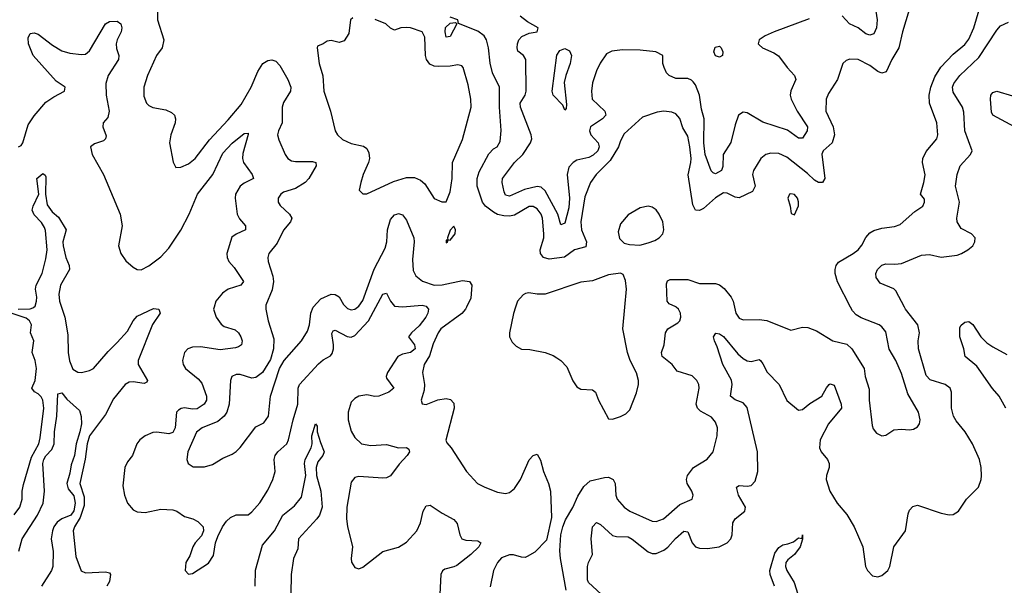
# Model space of a CAD drawing. Header units: inches. Extents: x 1245430 to 1420861, y 606325 to 671315.
# Tile 172 of 256: x 1362877 to 1367849, y 628595 to 631451. Entities that reach past the tile are written whole.
import ezdxf

# ---------------------------------------------------------------- set-up
doc = ezdxf.new("R2010")
doc.units = ezdxf.units.IN
doc.header["$MEASUREMENT"] = 0
doc.layers.add('B3662', color=7, linetype='Continuous')
doc.layers.add('B3663', color=7, linetype='Continuous')

msp = doc.modelspace()

# ---------------------------------------------------------------- linework, layer by layer
at = {"layer": 'B3662', "color": 5}
for points, elevation in [([(1362869.7, 629990), (1362930, 629991.3), (1362943.9, 629996.1), (1362948.5, 630000)], 780), ([(1363088.8, 630000), (1363105.1, 629950), (1363119.7, 629859.7), (1363121.9, 629770), (1363128.1, 629728.1), (1363145.8, 629685.8), (1363170, 629672.1), (1363190, 629670.2), (1363230, 629679.4), (1363250, 629689.4), (1363323.4, 629776.6), (1363370, 629820.5), (1363421.6, 629878.4), (1363450, 629930.1), (1363470, 629954.8), (1363552.3, 629992.3), (1363580.3, 629990), (1363585.8, 629970), (1363547.7, 629912.3), (1363476, 629730), (1363475.9, 629710), (1363523.2, 629630), (1363519.6, 629620.4), (1363505.7, 629614.3), (1363450, 629623.4), (1363430, 629620.2), (1363410, 629608.9), (1363350, 629536.1), (1363310, 629456.9), (1363229, 629350), (1363217.4, 629310), (1363207.6, 629232.4), (1363181.5, 629110), (1363202, 629042), (1363202.3, 628997.7), (1363183.1, 628936.9), (1363153.5, 628890), (1363147.5, 628870), (1363160.9, 628740.9), (1363187.4, 628667.4), (1363210, 628658.8), (1363310, 628663.5), (1363330, 628658), (1363335.8, 628650), (1363330, 628614.5), (1363317.8, 628590)], 780), ([(1363858.6, 630000), (1363855.6, 629990), (1363868.4, 629950), (1363894.1, 629914.1), (1363910, 629902.5), (1363965.3, 629885.3), (1363981.8, 629870), (1363994.3, 629850), (1363999.8, 629830), (1363996.5, 629810), (1363981.4, 629798.6), (1363966, 629794), (1363890, 629783.5), (1363790, 629798.9), (1363750, 629798.4), (1363725.8, 629790), (1363710, 629771.1), (1363699.4, 629730), (1363702.2, 629710), (1363714.8, 629690), (1363777.5, 629637.5), (1363796, 629616), (1363820.8, 629550), (1363821.2, 629530), (1363809.1, 629510), (1363773.7, 629486.3), (1363750, 629485.1), (1363710, 629491.4), (1363691.9, 629488.1), (1363679.7, 629480.3), (1363669.6, 629470), (1363663, 629390), (1363650, 629367), (1363630, 629360.4), (1363570, 629369.1), (1363550, 629367.2), (1363510, 629350.8), (1363483.2, 629330), (1363468.1, 629310), (1363446.2, 629250), (1363421.6, 629218.4), (1363407.9, 629190), (1363397.9, 629097.9), (1363406.2, 629050), (1363421.2, 629010), (1363450, 628976.1), (1363470, 628966.5), (1363510, 628962.9), (1363590, 628979.3), (1363650, 628975.8), (1363670, 628969.4), (1363710, 628943.2), (1363750.8, 628930.8), (1363777.2, 628917.2), (1363803.9, 628890), (1363805.2, 628870), (1363795.1, 628844.9), (1363763.6, 628810), (1363752, 628790), (1363736.1, 628743.9), (1363716.3, 628710), (1363713.4, 628670), (1363730, 628650.7), (1363750, 628655.5), (1363830, 628707), (1363855.1, 628744.9), (1363866.6, 628810), (1363878.2, 628841.8), (1363901.5, 628890), (1363921.4, 628918.6), (1363942.2, 628937.8), (1363970, 628951.6), (1364030, 628950.2), (1364050, 628965.8), (1364090, 629011.2), (1364130, 629075.8), (1364155.3, 629130), (1364166.6, 629170), (1364162.1, 629230), (1364166.4, 629250), (1364179.8, 629270), (1364225.6, 629310), (1364234.3, 629330), (1364257.2, 629430), (1364282.2, 629510), (1364283.3, 629590), (1364290, 629609.1), (1364385.7, 629714.3), (1364410, 629734.4), (1364445.9, 629754.1), (1364455, 629765), (1364462.2, 629790), (1364462.1, 629810), (1364452.9, 629867.1), (1364460.4, 629879.6), (1364470, 629884.2), (1364530, 629851.6), (1364550, 629847.9), (1364570, 629857.1), (1364637.7, 629930), (1364675.1, 630000)], 820), ([(1364119.9, 630000), (1364119.5, 629990), (1364132.2, 629930), (1364160, 629840), (1364159.2, 629790), (1364143.8, 629736.2), (1364103.6, 629670), (1364070, 629643.9), (1364050, 629640.8), (1363990, 629659.8), (1363970, 629659.1), (1363948.4, 629650), (1363940.9, 629630), (1363934.3, 629510), (1363923.2, 629470), (1363910.1, 629449.9), (1363877.9, 629422.1), (1363798.9, 629390), (1363770, 629368.3), (1363726.7, 629270), (1363721.1, 629230), (1363728.2, 629210), (1363752.9, 629192.9), (1363810, 629193.1), (1363850, 629206), (1363902.4, 629237.6), (1363950, 629257.3), (1363970, 629270.2), (1363990, 629291.3), (1364070, 629394.6), (1364110, 629414.9), (1364133.1, 629450), (1364142.7, 629550), (1364189.8, 629690.2), (1364212.6, 629730), (1364300.5, 629830), (1364330, 629878), (1364339.8, 629910), (1364346.4, 629970), (1364359.5, 630000)], 840), ([(1364525.8, 630000), (1364532.9, 629992.9), (1364550, 629986.9), (1364570, 629990.2), (1364582.7, 630000)], 840), ([(1364933.1, 630000), (1364940.8, 629990), (1364937.4, 629970), (1364927.5, 629950), (1364894.2, 629905.8), (1364854.6, 629870), (1364840.8, 629850), (1364870.4, 629810), (1364874.2, 629790), (1364850, 629771.2), (1364810, 629762.9), (1364786.1, 629750), (1364734.1, 629670), (1364727.1, 629650), (1364730, 629641.3), (1364766.5, 629590), (1364741.8, 629570), (1364690, 629550.4), (1364670, 629548.5), (1364630, 629556.5), (1364590, 629549.9), (1364570, 629539.2), (1364550, 629520.3), (1364535.4, 629470), (1364535.9, 629430), (1364550, 629374), (1364570, 629341.2), (1364602.8, 629310), (1364650, 629300.4), (1364730, 629305.7), (1364790, 629289.5), (1364830.9, 629290.9), (1364842.3, 629282.3), (1364846, 629270), (1364833.4, 629250), (1364792.4, 629207.6), (1364750, 629147.7), (1364730, 629138.7), (1364710, 629136.6), (1364590, 629145.4), (1364570, 629138.9), (1364550, 629116.3), (1364529.6, 628989.6), (1364527.2, 628930), (1364532.3, 628892.3), (1364557.8, 628790), (1364550.4, 628730), (1364552.8, 628712.8), (1364570, 628684.7), (1364590, 628678.8), (1364610, 628687.3), (1364710, 628765.3), (1364790, 628787.5), (1364830, 628813), (1364882.2, 628870), (1364901.1, 628910), (1364914.2, 628970), (1364930, 628995.8), (1364941.3, 628998.7), (1364950, 629000.3), (1365010, 628958.8), (1365070, 628927.4), (1365086.7, 628906.7), (1365099, 628850), (1365110.2, 628830.2), (1365130, 628822.4), (1365190, 628819.5), (1365205.5, 628810), (1365196.1, 628790), (1365154.5, 628750), (1365084.2, 628695.8), (1365070, 628688.3), (1365023, 628677), (1365011.7, 628668.3), (1365004.1, 628650), (1364998.9, 628550)], 820), ([(1365133.4, 630000), (1365128.6, 629990), (1365110, 629968.1), (1365004, 629890), (1364990.3, 629870), (1364965.6, 629814.4), (1364945.5, 629754.5), (1364918.9, 629710), (1364910.3, 629669.7), (1364920.5, 629610), (1364918.7, 629581.3), (1364904.4, 629530), (1364910, 629511.3), (1364930, 629508.5), (1364988.9, 629531.1), (1365030, 629538), (1365052.7, 629532.7), (1365070, 629515.5), (1365071.4, 629490), (1365028.5, 629328.5), (1365034.2, 629314.2), (1365055.5, 629290), (1365133, 629170), (1365188, 629110), (1365224.9, 629090), (1365290, 629065.8), (1365330, 629059.1), (1365350, 629063.2), (1365376.1, 629083.9), (1365405, 629130), (1365450, 629228), (1365470, 629250.4), (1365490, 629258), (1365507.6, 629227.6), (1365522, 629170), (1365547.2, 629110), (1365556.9, 629070), (1365562.4, 628937.6), (1365537.1, 628822.9), (1365477.6, 628762.4), (1365439.9, 628740.1), (1365430, 628736.3), (1365410, 628738), (1365370, 628749.7), (1365350, 628749.7), (1365310, 628734.3), (1365288.9, 628710), (1365270.3, 628670), (1365253.4, 628586.6)], 840), ([(1365380.8, 630000), (1365370, 629968), (1365350.6, 629870), (1365350.7, 629850), (1365363.4, 629823.4), (1365383.4, 629803.4), (1365410, 629786.8), (1365453.6, 629786.4), (1365530, 629770.4), (1365570, 629756.4), (1365590, 629744.4), (1365610.2, 629730.2), (1365639.1, 629699.1), (1365670, 629627.3), (1365690, 629597.3), (1365710, 629584.9), (1365770, 629582), (1365784, 629570), (1365799.3, 629530), (1365850, 629436), (1365870, 629434.8), (1365910, 629447.3), (1365938.4, 629461.6), (1365958.4, 629481.6), (1365992.1, 629567.9), (1366000.9, 629610), (1366000.8, 629630), (1365991.1, 629668.9), (1365959.4, 629730), (1365946, 629770), (1365922, 629890), (1365932.1, 630000)], 860), ([(1365636.5, 628570), (1365607.8, 628730), (1365604.5, 628770), (1365609.4, 628850.6), (1365619.5, 628890), (1365633.7, 628926.3), (1365670, 628987.7), (1365695, 629045), (1365725.2, 629094.8), (1365757.1, 629122.9), (1365830, 629139), (1365850, 629140.6), (1365874.4, 629130), (1365884.1, 629110), (1365887, 629050), (1365893.6, 629030), (1365930, 628990.3), (1365958, 628970), (1366070, 628919.3), (1366090, 628917.2), (1366127.6, 628930), (1366210, 629002.8), (1366271.8, 629030), (1366276.9, 629050), (1366271.3, 629070), (1366247.4, 629110), (1366244.5, 629130), (1366248.7, 629150), (1366279.7, 629190), (1366347.6, 629232.4), (1366378, 629270), (1366398.8, 629350), (1366400.8, 629390), (1366390, 629418.7), (1366370, 629443.9), (1366314.7, 629474.7), (1366298.7, 629490), (1366292.5, 629510), (1366308.5, 629590), (1366305.4, 629610), (1366295.8, 629630), (1366272.2, 629652.2), (1366197, 629677), (1366171, 629711), (1366120.3, 629750), (1366117.7, 629770), (1366131.3, 629810), (1366137.1, 629870), (1366150.5, 629889.5), (1366200, 629920), (1366209.7, 629930), (1366215, 629950), (1366213.8, 629970), (1366203.5, 629990), (1366191.6, 630000)], 840), ([(1365812.5, 628550), (1365749.2, 628610), (1365743.3, 628623.3), (1365743.6, 628690), (1365749, 628711), (1365769.2, 628750.8), (1365762.3, 628830), (1365769.5, 628890.5), (1365790, 628911.5), (1365810, 628902.6), (1365870, 628846.8), (1365890, 628841.9), (1365950, 628839.8), (1365970, 628828.7), (1366050, 628763.6), (1366070, 628756), (1366090, 628755.9), (1366130, 628771.8), (1366150, 628786.9), (1366188.9, 628831.1), (1366230, 628868.2), (1366250, 628865.4), (1366272.7, 628810), (1366290, 628789.1), (1366310, 628783), (1366350, 628780.6), (1366409.5, 628790), (1366449.7, 628810), (1366467.1, 628830), (1366474.7, 628850), (1366477.3, 628910), (1366488.9, 628931.1), (1366537.8, 628970), (1366541.4, 628990), (1366506.4, 629050), (1366495.8, 629090), (1366510, 629099.7), (1366550, 629095.2), (1366570, 629099.7), (1366590, 629120.4), (1366603.5, 629170), (1366601.9, 629270), (1366550, 629492.8), (1366530, 629517.3), (1366490, 629531.5), (1366466, 629550), (1366475.3, 629610), (1366470.3, 629630.3), (1366427.1, 629710), (1366399.3, 629799.3), (1366385.1, 629830), (1366379.6, 629850), (1366392.3, 629867.7), (1366410, 629864.6), (1366430, 629851.1), (1366503.9, 629763.9), (1366530, 629740.5), (1366550, 629729.5), (1366570, 629725.9), (1366610, 629735.6), (1366617, 629730), (1366630, 629714.4), (1366651.5, 629671.5), (1366711.6, 629610), (1366750, 629528.3), (1366810, 629480.3), (1366830, 629483.2), (1366866.1, 629513.9), (1366927.9, 629550), (1366950, 629592.4), (1366964.7, 629610), (1366970, 629612.6), (1366990, 629606), (1367024.4, 629510), (1367026, 629490), (1366960.8, 629410), (1366919.6, 629330), (1366915.3, 629290), (1366923.8, 629270), (1366956.3, 629230), (1366964.6, 629210), (1366964.3, 629190), (1366950.3, 629150), (1366949.1, 629130), (1366966.9, 629070), (1367004.4, 629010), (1367053.2, 628953.2), (1367090.3, 628890), (1367133.4, 628790), (1367148.4, 628690), (1367158, 628670), (1367183.1, 628643.1), (1367210, 628638.4), (1367230, 628644.4), (1367260.7, 628670), (1367271.3, 628690), (1367291.4, 628788.6), (1367349.8, 628870.2), (1367363.2, 628956.8), (1367370, 628974.4), (1367386.8, 628993.2), (1367410, 628999.6), (1367530, 628959.3), (1367570, 628950.6), (1367590, 628953.4), (1367617, 628970), (1367658.4, 629030), (1367718.4, 629090), (1367731.1, 629128.9), (1367732.6, 629147.4), (1367731.9, 629190), (1367724.1, 629230), (1367687.8, 629310), (1367650.9, 629370.9), (1367605.1, 629425.1), (1367592.1, 629450), (1367582.5, 629490), (1367581.7, 629570), (1367575.4, 629590), (1367549.3, 629609.3), (1367473.4, 629633.4), (1367454.1, 629654.1), (1367414.8, 629790), (1367413.1, 629830), (1367420.8, 629870), (1367412.1, 629910), (1367349.7, 629989.7), (1367344.3, 630000)], 820), ([(1366485.9, 630000), (1366492.4, 629970), (1366510, 629944.9), (1366530, 629936.5), (1366610, 629936.9), (1366650, 629931.6), (1366770, 629883.8), (1366830, 629899.5), (1366857, 629897), (1366900.7, 629880.7), (1366982.8, 629830), (1367052.7, 629812.7), (1367078.4, 629790), (1367140.5, 629690), (1367145.5, 629650), (1367165.8, 629585.8), (1367167, 629530), (1367181.6, 629401.6), (1367185.8, 629385.8), (1367203.8, 629363.8), (1367230, 629350.7), (1367250, 629354), (1367290, 629380.5), (1367330, 629383.8), (1367370, 629380.4), (1367390, 629384.4), (1367410, 629395.5), (1367419.7, 629410), (1367423.5, 629430), (1367415.8, 629470), (1367361.6, 629561.6), (1367330, 629664.5), (1367301, 629730), (1367267.9, 629788), (1367250, 629876), (1367230, 629900.7), (1367216, 629910), (1367125.2, 629945.2), (1367101.2, 629961.2), (1367081.7, 629981.7), (1367072.3, 630000)], 840), ([(1362850, 628950.2), (1362877.8, 628990), (1362889.1, 629030), (1362889.1, 629070), (1362895.8, 629104.2), (1362937.5, 629242.5), (1362973, 629310), (1362980.1, 629339.9), (1362999.4, 629490), (1362993.4, 629530), (1362986.2, 629546.2), (1362970, 629562.6), (1362952.4, 629572.4), (1362937.7, 629590), (1362955.6, 629630), (1362962.5, 629690), (1362955.3, 629730), (1362940.2, 629770), (1362947.8, 629830), (1362931.8, 629870), (1362937.1, 629910), (1362927.1, 629930), (1362910, 629943.4), (1362833.7, 629970)], 780), ([(1367856.8, 629490), (1367823, 629550), (1367788.3, 629588.3), (1367710, 629702), (1367650.6, 629750), (1367644.6, 629790), (1367624.3, 629850), (1367623.6, 629896.4), (1367630.9, 629909.1), (1367650, 629923.5), (1367670, 629927.3), (1367690, 629911.4), (1367730.1, 629850.1), (1367760.4, 629820.4), (1367790, 629799.1), (1367861.2, 629761.2)], 780), ([(1362872.6, 628767.4), (1362889.5, 628830.5), (1362966.8, 628950), (1362995.2, 629010), (1363001.8, 629070), (1362993.4, 629210), (1362998.5, 629230), (1363010, 629249.4), (1363039.1, 629280.9), (1363051.7, 629310), (1363052.6, 629370), (1363065.3, 629450), (1363070, 629562), (1363090, 629566.8), (1363114.7, 629534.7), (1363178.4, 629478.4), (1363187.2, 629447.2), (1363189.5, 629410), (1363181.5, 629370), (1363162.8, 629310), (1363153.3, 629250), (1363136.7, 629203.3), (1363130, 629161.1), (1363114.7, 629110), (1363122.3, 629082.3), (1363150, 629047.5), (1363157.1, 629010), (1363150, 628970.9), (1363135.1, 628950), (1363089.5, 628930.5), (1363066, 628914), (1363049.5, 628890.6), (1363043.1, 628870), (1363036.4, 628830), (1363045.8, 628765.8), (1363045.1, 628690), (1363037.6, 628670), (1362986.9, 628590)], 760), ([(1364066.9, 628590), (1364067.7, 628672.3), (1364103, 628797), (1364163.6, 628870), (1364205.6, 628950), (1364264.2, 628995.8), (1364299.4, 629040.6), (1364321.1, 629150), (1364314.5, 629210), (1364318.6, 629230), (1364348.8, 629290), (1364354, 629310), (1364351.4, 629350), (1364370.8, 629410.8), (1364378.9, 629398.9), (1364379.8, 629370), (1364395.7, 629315.7), (1364414.5, 629270), (1364408, 629250), (1364381.9, 629218.1), (1364373.3, 629190), (1364376, 629150), (1364397.8, 629070), (1364404.2, 628990), (1364391.2, 628950), (1364377.7, 628930), (1364284.2, 628830), (1364281.2, 628778.8), (1364260.1, 628730), (1364247.4, 628650), (1364245.8, 628550)], 780), ([(1366688.8, 628590), (1366666.8, 628650), (1366664.8, 628670), (1366690, 628757.6), (1366710, 628785.5), (1366730, 628799.8), (1366756.1, 628804), (1366784.7, 628815.3), (1366810, 628834.4), (1366828.7, 628831.3), (1366830, 628850.7), (1366830, 628828.7), (1366818, 628790), (1366790, 628750.8), (1366755.5, 628724.5), (1366746.1, 628710), (1366744, 628690), (1366751.1, 628670), (1366787, 628610), (1366805.6, 628550)], 780)]:
    msp.add_lwpolyline(points, dxfattribs=dict(at, elevation=elevation))
at = {"layer": 'B3663', "color": 5}
for points, elevation in [([(1363572.2, 631590), (1363573.8, 631450), (1363605.3, 631350), (1363596, 631310), (1363568.6, 631271.4), (1363521.7, 631170), (1363504.6, 631110), (1363504.5, 631064.5), (1363517, 631030), (1363530, 631018), (1363550, 631007.7), (1363615.9, 630995.9), (1363643.6, 630983.6), (1363658.4, 630970), (1363663.7, 630950), (1363662.6, 630930), (1363640.9, 630870), (1363634.3, 630830), (1363652.7, 630732.7), (1363665.2, 630705.2), (1363690, 630706), (1363730, 630723.8), (1363762.9, 630750), (1363835.3, 630844.7), (1363930, 630945.5), (1363996.2, 631023.8), (1364045.9, 631110), (1364079.9, 631190), (1364104.1, 631230), (1364130, 631246.2), (1364150, 631249.2), (1364170, 631241.3), (1364190, 631220.3), (1364231.7, 631150), (1364246.8, 631110), (1364245, 631090), (1364210, 631034), (1364203, 631010), (1364201.7, 630930), (1364183.5, 630890), (1364179.3, 630870), (1364185, 630845), (1364216.9, 630770), (1364230.4, 630750), (1364250, 630739.2), (1364270, 630735.6), (1364355.4, 630735.4), (1364372, 630730), (1364374.1, 630714.1), (1364337.4, 630650), (1364317.8, 630630), (1364270, 630599.5), (1364210, 630579.8), (1364194.9, 630570), (1364182.6, 630550), (1364182, 630530), (1364192.4, 630512.4), (1364239.5, 630470), (1364250.4, 630450), (1364244.4, 630430), (1364210, 630387.8), (1364176.7, 630323.3), (1364135.8, 630270), (1364130.3, 630250), (1364132, 630230), (1364156.1, 630156.1), (1364159.3, 630130), (1364152.7, 630087.3), (1364120.3, 630010), (1364119.9, 630000)], 840), ([(1367187.4, 631572.6), (1367206.5, 631450), (1367202.8, 631410), (1367190, 631380.3), (1367170, 631374.1), (1367150, 631379.6), (1367110, 631409.9), (1367067, 631430), (1367030.6, 631470.6)], 820), ([(1367380.1, 631539.9), (1367334.9, 631390), (1367316.2, 631310), (1367280.1, 631250), (1367252.1, 631187.9), (1367230, 631181.5), (1367210, 631189.8), (1367170, 631219.8), (1367110, 631250.9), (1367068.1, 631251.9), (1367050, 631245.6), (1367032.7, 631230), (1367007.1, 631150), (1366961, 631079), (1366948.4, 631050), (1366947.6, 630990), (1366985.1, 630910), (1366991.3, 630870), (1366978.8, 630830), (1366933.6, 630790), (1366927.3, 630772.7), (1366943.2, 630650), (1366930.1, 630629.9), (1366910, 630629.1), (1366890, 630641.8), (1366855.1, 630675.1), (1366750, 630757.1), (1366710, 630775.8), (1366670, 630778), (1366644.9, 630770), (1366618.4, 630750), (1366582.8, 630690), (1366578, 630670), (1366590.9, 630610), (1366576.8, 630583.2), (1366510, 630552), (1366490, 630554.7), (1366450, 630575.9), (1366430, 630577), (1366390, 630551.5), (1366330, 630498.8), (1366310, 630487.3), (1366290, 630489.9), (1366276.1, 630516.1), (1366252, 630668), (1366266.5, 630730), (1366266.7, 630750), (1366261.2, 630810), (1366250, 630862.9), (1366226.2, 630906.2), (1366210, 630953.3), (1366190, 630976), (1366170, 630983.9), (1366130, 630989.8), (1366095.9, 630984.1), (1366021.1, 630958.9), (1365930, 630875.1), (1365910, 630839.3), (1365900.3, 630810), (1365859.3, 630740.7), (1365787.1, 630670), (1365758.4, 630630), (1365730, 630557), (1365710.7, 630430), (1365714, 630390), (1365738.8, 630330), (1365734.9, 630305.1), (1365677.6, 630290), (1365627.7, 630252.3), (1365550, 630241.4), (1365522.6, 630250), (1365506.8, 630270), (1365505.8, 630290), (1365523.2, 630350), (1365523.4, 630370), (1365516.5, 630450), (1365509.8, 630470), (1365490, 630496), (1365470, 630507.3), (1365450, 630508.6), (1365375.4, 630464.6), (1365350, 630459.7), (1365321, 630461), (1365290, 630468.5), (1365270, 630478.9), (1365229.3, 630509.3), (1365214.1, 630530), (1365187.7, 630610), (1365186.6, 630650), (1365197, 630683), (1365245.1, 630774.9), (1365270, 630799.6), (1365287.6, 630810), (1365303.5, 630836.5), (1365308.6, 630891.4), (1365300.3, 631010), (1365300.4, 631110), (1365263.6, 631183.6), (1365252.3, 631232.3), (1365244.1, 631310), (1365233.8, 631350), (1365222.5, 631370), (1365190, 631393.6), (1365092.9, 631432.9), (1365089.2, 631450), (1365050, 631464.4)], 840), ([(1367072.3, 630000), (1367007, 630127), (1366995, 630170), (1366994.7, 630190), (1366999.4, 630210), (1367012.2, 630227.8), (1367085.4, 630270), (1367110.8, 630290), (1367130, 630313.4), (1367148.9, 630351.1), (1367170, 630375.4), (1367190, 630386.4), (1367230, 630398.5), (1367293.6, 630406.4), (1367322.2, 630417.8), (1367397.3, 630482.7), (1367436.4, 630510), (1367446.3, 630530), (1367445.4, 630545.4), (1367425.1, 630570), (1367442.5, 630630), (1367448.3, 630668.3), (1367435.9, 630730), (1367437.8, 630750), (1367454.6, 630785.4), (1367507.1, 630850), (1367513.1, 630870), (1367508.7, 630930), (1367471.3, 631030), (1367469.8, 631070), (1367477.6, 631110), (1367497.7, 631162.3), (1367528, 631212), (1367590, 631277.4), (1367650, 631325.6), (1367670, 631352.9), (1367694.4, 631410), (1367730.8, 631530)], 840), ([(1366863.4, 631456.6), (1366686.7, 631390), (1366640.7, 631370), (1366611.4, 631350), (1366606.5, 631330), (1366610, 631325.3), (1366628.4, 631310), (1366684.6, 631284.6), (1366708.3, 631268.3), (1366751.8, 631210), (1366788.9, 631170), (1366795.3, 631150), (1366770, 631091.8), (1366767.2, 631070), (1366771.8, 631050), (1366802, 630990), (1366855.5, 630910), (1366854, 630890), (1366830, 630854), (1366810, 630853.8), (1366753.6, 630893.6), (1366630, 630934.2), (1366550, 630981.1), (1366530, 630984.7), (1366507.3, 630970), (1366490, 630919.7), (1366468.5, 630831.5), (1366428.3, 630770), (1366427.1, 630710), (1366420.7, 630690), (1366390, 630673.6), (1366378.3, 630678.3), (1366368, 630688), (1366338.3, 630770), (1366330.9, 630830), (1366333.7, 630950), (1366320.4, 631000.4), (1366309.4, 631070), (1366290, 631122), (1366278.1, 631138.1), (1366270, 631146.6), (1366250, 631154.1), (1366190, 631155.2), (1366156, 631170), (1366143.5, 631183.5), (1366130.6, 631210), (1366125, 631230), (1366124.2, 631270), (1366089.5, 631289.5), (1366010, 631297.8), (1365920.9, 631299.1), (1365867.3, 631292.7), (1365840.6, 631279.4), (1365807.4, 631232.6), (1365790, 631194), (1365770, 631132.7), (1365763.5, 631090), (1365768, 631050), (1365831.3, 630990), (1365836.8, 630970), (1365819.5, 630950), (1365759.8, 630910), (1365754.2, 630890), (1365760.1, 630870), (1365798.6, 630830), (1365803.5, 630810), (1365796.9, 630790), (1365772.6, 630767.4), (1365750, 630755.9), (1365690, 630741.8), (1365671, 630730), (1365650, 630706.9), (1365641.5, 630670), (1365653.1, 630550), (1365650, 630502), (1365630, 630423.5), (1365610, 630416), (1365594.9, 630470), (1365530, 630586.5), (1365510, 630606.4), (1365490, 630609.6), (1365426.6, 630593.4), (1365350, 630560.5), (1365330, 630565.6), (1365322.6, 630582.6), (1365313.2, 630630), (1365315.3, 630650), (1365375.2, 630730), (1365417.1, 630770), (1365456.5, 630830), (1365463.2, 630850), (1365459.3, 630870), (1365405.6, 631010), (1365404.6, 631030), (1365429.4, 631070), (1365434.9, 631090), (1365432.2, 631250), (1365421.4, 631270), (1365393.1, 631293.1), (1365388.4, 631310), (1365391.4, 631330), (1365398.2, 631350), (1365413, 631367), (1365450, 631384.1), (1365489.4, 631390), (1365495.4, 631410), (1365440.3, 631440.3), (1365404.4, 631470)], 820), ([(1362871.1, 630808.9), (1362884.1, 630816), (1362893.8, 630830), (1362919.4, 630920.6), (1362950, 630966.6), (1363010, 631034.9), (1363050, 631062.6), (1363103.7, 631090), (1363107.3, 631110), (1363060.6, 631140.6), (1362944.9, 631270), (1362921.7, 631330), (1362920.7, 631359.3), (1362930, 631381.6), (1362950, 631385.2), (1362970, 631378.2), (1363042.3, 631322.3), (1363090, 631293.9), (1363130, 631282.7), (1363190, 631275), (1363210, 631278.1), (1363230, 631294.2), (1363310, 631431.2), (1363330, 631442.7), (1363370, 631443.2), (1363387.2, 631430), (1363393.2, 631410), (1363390.2, 631390), (1363369.6, 631350.4), (1363365.1, 631330), (1363366.4, 631306.4), (1363378.3, 631270), (1363375.6, 631250), (1363323.9, 631170), (1363312.6, 631130), (1363313.9, 631070), (1363329.3, 630990), (1363321.8, 630958.2), (1363298.9, 630930), (1363296.8, 630910), (1363314.2, 630865.8), (1363310.2, 630849.8), (1363299.6, 630840.4), (1363255.1, 630824.9), (1363234, 630810), (1363243.1, 630770), (1363299.6, 630670), (1363384.6, 630470), (1363394.3, 630410), (1363375.3, 630310), (1363388.5, 630270), (1363413.3, 630233.3), (1363450, 630202), (1363470, 630190.6), (1363490, 630188.7), (1363530, 630208.5), (1363590, 630253.4), (1363630, 630298), (1363690, 630388.6), (1363733, 630470), (1363774.7, 630570), (1363852.9, 630670), (1363903.2, 630776.8), (1363950, 630828.4), (1364010, 630876.5), (1364030, 630878), (1364031.3, 630871.3), (1364004.2, 630775.8), (1364001.5, 630750), (1364006.4, 630730), (1364051.6, 630670), (1364057, 630650), (1364010, 630626), (1363990.2, 630610), (1363967.4, 630570), (1363964.6, 630550), (1363974.4, 630470), (1363986.4, 630446.4), (1364017.3, 630410), (1364016.5, 630390), (1363970, 630369), (1363947.5, 630352.5), (1363923.8, 630270), (1363924.5, 630250), (1363932.8, 630230), (1363959.6, 630199.6), (1364006.4, 630130), (1363994.3, 630110), (1363930, 630090.5), (1363901.6, 630070), (1363867.6, 630030), (1363858.6, 630000)], 820), ([(1364559.6, 631460.4), (1364547.2, 631450), (1364538.6, 631381.4), (1364514.9, 631345.1), (1364490, 631335.8), (1364450, 631345.6), (1364430, 631343.7), (1364410, 631329.2), (1364381.4, 631318.6), (1364378.8, 631310), (1364388.9, 631230), (1364407.3, 631167.3), (1364412.9, 631090), (1364446.7, 630990), (1364470.4, 630890), (1364482.4, 630870), (1364506.5, 630846.5), (1364550, 630825.8), (1364613.5, 630813.5), (1364630, 630800.5), (1364639.2, 630779.2), (1364642.8, 630750), (1364639, 630730), (1364612.2, 630670), (1364598.8, 630630), (1364592, 630590), (1364610, 630572), (1364630, 630571.3), (1364764.9, 630635.1), (1364830, 630654), (1364870, 630654.7), (1364901, 630641), (1364922, 630622), (1364970, 630547.7), (1365008.7, 630531.3), (1365030, 630532), (1365050, 630582), (1365061.3, 630650), (1365062.4, 630730), (1365113.5, 630846.5), (1365157, 631010), (1365155.2, 631050), (1365141.7, 631121.7), (1365116.4, 631210), (1365110, 631218.3), (1365090, 631224.2), (1365050, 631217.3), (1364990, 631215), (1364970, 631216), (1364947.5, 631227.5), (1364931.4, 631250), (1364925.6, 631270), (1364922.7, 631362.7), (1364910, 631390.7), (1364850.4, 631409.6), (1364828.7, 631411.3), (1364802, 631410), (1364770, 631399), (1364750, 631408.7), (1364726, 631430), (1364671.7, 631451.7)], 860), ([(1367344.3, 630000), (1367301.6, 630081.6), (1367290, 630092.8), (1367221.6, 630121.6), (1367200.9, 630150), (1367199.3, 630170), (1367208.6, 630190), (1367230, 630211.3), (1367250, 630219.1), (1367296.6, 630216.6), (1367330, 630220.8), (1367430, 630261.8), (1367470, 630265.6), (1367530, 630251.6), (1367610, 630261.7), (1367632.7, 630270), (1367663.7, 630290), (1367689.3, 630310), (1367699.3, 630330), (1367700.9, 630350), (1367683.7, 630370), (1367630, 630397.2), (1367609.9, 630430), (1367609.3, 630450), (1367622.9, 630530), (1367602.6, 630610), (1367610.3, 630670), (1367626.4, 630713.6), (1367678.2, 630770), (1367686, 630790), (1367649.8, 630889.8), (1367643.9, 630983.9), (1367637.6, 631010), (1367590, 631085.7), (1367587.4, 631110), (1367594.2, 631130), (1367623.8, 631170), (1367719.2, 631260.8), (1367810, 631398.5), (1367830, 631420.2), (1367870, 631439.3)], 820), ([(1367899.3, 630910), (1367791, 630970), (1367784.4, 630984.4), (1367778.8, 631050), (1367781.1, 631070), (1367790, 631084), (1367810, 631091.1), (1367890, 631067.7)], 780), ([(1362948.5, 630000), (1362954.6, 630005.4), (1362962.8, 630030), (1362964, 630050), (1362956.2, 630090), (1362960.1, 630110), (1362991.2, 630170), (1363010, 630243.8), (1363016.2, 630290), (1363006.9, 630386.9), (1363001.8, 630401.8), (1362986.7, 630426.7), (1362950, 630465.9), (1362941, 630490), (1362945.9, 630510), (1362973.7, 630570), (1362964.4, 630650), (1362994.1, 630674.1), (1363006.2, 630666.2), (1363010, 630657.3), (1363008, 630570), (1363015.8, 630515.8), (1363041.4, 630481.4), (1363073.7, 630453.7), (1363111.1, 630390), (1363095, 630330), (1363096.2, 630310), (1363110.6, 630250), (1363127.2, 630210), (1363128.2, 630190), (1363082.9, 630110), (1363074.9, 630065.1), (1363079, 630030), (1363088.8, 630000)], 780), ([(1364582.7, 630000), (1364590, 630005.6), (1364610, 630032.6), (1364667.5, 630192.4), (1364723, 630297), (1364731.3, 630330), (1364734.3, 630390), (1364750, 630442.6), (1364770, 630465.5), (1364780.9, 630470), (1364790, 630473.2), (1364810, 630466.3), (1364830, 630439.5), (1364867, 630350), (1364869, 630330), (1364859.8, 630239.8), (1364864.5, 630184.5), (1364877.2, 630157.2), (1364911.3, 630131.3), (1364970, 630110.2), (1365010, 630112.1), (1365113.6, 630133.6), (1365148.6, 630128.6), (1365160.6, 630110), (1365155.2, 630044.8), (1365133.4, 630000)], 840), ([(1365932.1, 630000), (1365940.4, 630090), (1365935.2, 630135.2), (1365924.1, 630164.1), (1365910, 630171.6), (1365850, 630162.4), (1365770, 630133), (1365710, 630126.6), (1365530, 630066), (1365490, 630065.4), (1365448.5, 630071.5), (1365430.5, 630069.5), (1365418.5, 630061.5), (1365391, 630030), (1365380.8, 630000)], 860), ([(1366191.6, 630000), (1366190, 630001.4), (1366156.9, 630016.9), (1366146, 630030), (1366143, 630117), (1366147.6, 630132.4), (1366161.2, 630138.8), (1366250, 630139.5), (1366310, 630119.8), (1366390, 630119.3), (1366410, 630112.2), (1366433.5, 630093.5), (1366470, 630050.3), (1366479.3, 630030), (1366485.9, 630000)], 840), ([(1364675.1, 630000), (1364710, 630065.3), (1364730, 630070.5), (1364749.2, 630030), (1364770, 630005.2), (1364810, 630000.7), (1364910, 630010.1), (1364930, 630004.1), (1364933.1, 630000)], 820), ([(1364359.5, 630000), (1364359.7, 630000.3), (1364398.2, 630041.8), (1364450, 630064.8), (1364470, 630064.5), (1364490, 630051.6), (1364512.9, 630012.9), (1364525.8, 630000)], 840)]:
    msp.add_lwpolyline(points, dxfattribs=dict(at, elevation=elevation))
for points, elevation in [([(1365030, 631363.5), (1365024.6, 631390), (1365027.4, 631412.6), (1365050, 631434.6), (1365077.3, 631437.3), (1365084.7, 631430), (1365050, 631366.4)], 840), ([(1366410, 631263), (1366390, 631268.2), (1366382.2, 631290), (1366387.9, 631312.1), (1366410, 631318.2), (1366419.6, 631310), (1366428.1, 631290), (1366424.9, 631270)], 780), ([(1365630, 630994.3), (1365619.6, 631019.6), (1365569.9, 631069.9), (1365565.6, 631090), (1365590, 631272.6), (1365603.9, 631296.1), (1365630, 631305.8), (1365653.6, 631293.6), (1365663.6, 631270), (1365657.2, 631230), (1365634.2, 631170), (1365626.3, 631133.7), (1365637.2, 631022.8), (1365636.8, 631003.2)], 780), ([(1366770, 630572.8), (1366764, 630570), (1366755.5, 630550), (1366767.7, 630510), (1366772.7, 630472.7), (1366790, 630466), (1366809, 630511), (1366809.1, 630530.9), (1366804.5, 630550), (1366790, 630569.3)], 860), ([(1366050, 630509.5), (1366010, 630502), (1365950, 630465.6), (1365910, 630420.9), (1365899.5, 630379.5), (1365905.8, 630345.9), (1365930, 630323), (1365956.1, 630316.1), (1366007.5, 630312.5), (1366050, 630324.4), (1366083.8, 630336.2), (1366106, 630350), (1366123.7, 630370), (1366129.5, 630390), (1366125.1, 630430), (1366105.1, 630470), (1366090, 630492), (1366070, 630504.5)], 860), ([(1365070, 630408), (1365050, 630388), (1365038, 630350), (1365039.6, 630340.4), (1365030, 630338), (1365030, 630324.7), (1365038, 630330), (1365040.4, 630339.6), (1365050, 630338), (1365076, 630370), (1365077.2, 630390)], 860)]:
    msp.add_lwpolyline(points, close=True, dxfattribs=dict(at, elevation=elevation))

doc.saveas('drawing.dxf')
